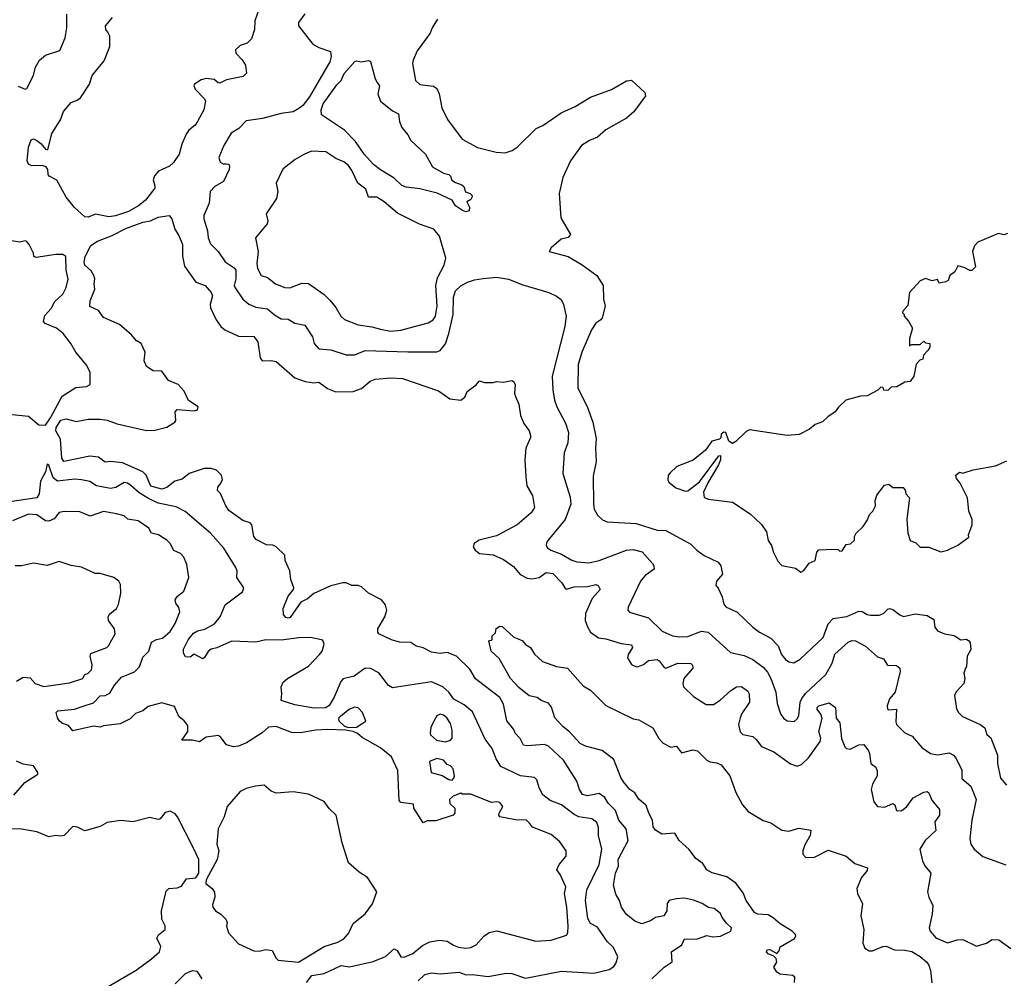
# Model space of a CAD drawing. Extents: x 1966327 to 2147849, y 395140 to 552178.
# Tile 143 of 256: x 2021964 to 2027727, y 482879 to 488492. Entities that reach past the tile are written whole.
import ezdxf

# ---------------------------------------------------------------- set-up
doc = ezdxf.new("R2010")
doc.units = 0

msp = doc.modelspace()

# ---------------------------------------------------------------- linework, layer by layer
at = {"layer": '0CON20XD'}
for points in [[(2023360.6, 488545), (2023339.4, 488485), (2023337.8, 488435), (2023319.8, 488380.2), (2023296, 488355), (2023255, 488341.4), (2023226, 488315), (2023228.8, 488295), (2023266.4, 488256.4), (2023285.6, 488225.6), (2023291.7, 488178.3), (2023271.7, 488158.3), (2023175, 488140), (2023135, 488120), (2023125, 488121.2), (2023102.4, 488142.4), (2023055, 488146.9), (2023025, 488140), (2022986.7, 488115), (2022983.8, 488105), (2022991.2, 488085), (2023045, 488028.8), (2023051.4, 488015), (2023041.8, 487965), (2023004.1, 487895.9), (2022991.4, 487875), (2022954.6, 487845.4), (2022937.7, 487822.3), (2022913.6, 487763.6), (2022898, 487705), (2022863.6, 487655), (2022840.6, 487635), (2022775.8, 487605), (2022752, 487578), (2022744.2, 487555), (2022755, 487520), (2022753.8, 487505), (2022700.9, 487435), (2022658.9, 487401.1), (2022600.7, 487369.3), (2022525, 487344.1), (2022485, 487337.1), (2022406.8, 487353.2), (2022365, 487336)], [(2021955, 488102.5), (2021995, 488085.8), (2022005, 488088), (2022045, 488165.8), (2022056.8, 488213.2), (2022078.9, 488255), (2022115, 488284.6), (2022198.7, 488311.3), (2022229.2, 488385), (2022239.5, 488445), (2022240, 488525)], [(2022365, 487336), (2022345, 487338.1), (2022285, 487393.1), (2022235, 487453.1), (2022181.5, 487551.5), (2022136.7, 487575), (2022130, 487585), (2022128.8, 487615), (2022119.5, 487629.5), (2022095, 487638.6), (2022035, 487635.4), (2022015, 487646.7), (2022007.5, 487665), (2022014.7, 487745.3), (2022030.7, 487789.3), (2022045, 487794), (2022065, 487784.2), (2022087.5, 487767.5), (2022115, 487733.3), (2022129.3, 487730.7), (2022152.5, 487825), (2022202.9, 487905), (2022219.2, 487955), (2022265, 488006.7), (2022299.7, 488020.3), (2022318.8, 488035), (2022372, 488115), (2022388.1, 488165), (2022458.7, 488251.3), (2022491.5, 488335), (2022491.8, 488395), (2022479.2, 488419.2), (2022468.1, 488435), (2022465.8, 488455), (2022506.2, 488505)], [(2023633, 488527), (2023595.7, 488475), (2023595.8, 488455), (2023678.9, 488348.9), (2023715, 488328.1), (2023783.8, 488305), (2023786.2, 488276.2), (2023778.4, 488245), (2023660.7, 488039.3), (2023620.3, 487989.7), (2023598.2, 487971.8), (2023565, 487952.5), (2023495, 487942.5), (2023385, 487913.1), (2023290.3, 487899.7), (2023245.6, 487855), (2023201.9, 487828.1), (2023158.1, 487755), (2023129.6, 487685), (2023137.6, 487657.6), (2023155, 487648.1), (2023172.3, 487647.7), (2023187.5, 487645), (2023192.5, 487635), (2023190, 487615), (2023156.2, 487545), (2023105, 487515.6), (2023078.9, 487485), (2023072.9, 487417.1), (2023041.2, 487345), (2023040.8, 487325), (2023063.3, 487255), (2023066.2, 487215), (2023080, 487180), (2023125.7, 487135), (2023165.8, 487075), (2023218.4, 487038.4), (2023228.8, 487025), (2023229.7, 486975), (2023218.6, 486935), (2023225, 486921.2), (2023270, 486855), (2023305, 486825.5), (2023345, 486809.5), (2023415, 486798.8), (2023454.7, 486764.7), (2023495, 486740.9), (2023535, 486738.2), (2023574.5, 486714.5), (2023632.4, 486702.4), (2023676.9, 486635), (2023686.9, 486595), (2023715, 486564.3), (2023785, 486558.9), (2023875, 486529.4), (2023925, 486530), (2023985, 486555.5), (2024235, 486547.2), (2024405, 486547.8), (2024425, 486554.4), (2024456.5, 486593.5), (2024476.4, 486653.6), (2024500.6, 486765), (2024503.6, 486866.4), (2024514.6, 486905), (2024545, 486933.3), (2024585, 486955.5), (2024625, 486969.4), (2024676.8, 486976.8), (2024754.4, 486984.4), (2024825, 486972.7), (2024909.3, 486939.3), (2025060, 486895), (2025105, 486873.1), (2025132.7, 486852.7), (2025146.5, 486825), (2025163.2, 486755), (2025155.4, 486695), (2025079.5, 486405), (2025083.8, 486325), (2025094.4, 486265), (2025108.2, 486225), (2025159.1, 486129.1), (2025176.1, 486075), (2025172.3, 486015), (2025150.7, 485955), (2025143.6, 485835), (2025185.4, 485695.4), (2025189.1, 485655), (2025156.5, 485565), (2025064.3, 485455), (2025050, 485435), (2025046, 485415), (2025051.7, 485401.7), (2025073.3, 485385), (2025135, 485362.2), (2025195, 485327.5), (2025225, 485317.5), (2025295, 485312.1), (2025355.5, 485325.5), (2025515, 485386.7), (2025555, 485389.1), (2025606.3, 485376.3), (2025667.9, 485307.9), (2025676.2, 485295), (2025678, 485275), (2025625, 485236.7), (2025597.5, 485205), (2025525, 485052.5), (2025523.8, 485035), (2025532.3, 485022.3), (2025645, 484990), (2025725, 484911.9), (2025785, 484883.8), (2025825, 484877.7), (2025875, 484880), (2025955, 484912.5), (2025994, 484905), (2026125, 484786.9), (2026205, 484769.1), (2026255.8, 484745.8), (2026315, 484701.1), (2026341.3, 484671.3), (2026360.8, 484635), (2026390.4, 484555), (2026397.8, 484487.8), (2026416.6, 484426.6), (2026435, 484402), (2026455, 484387.5), (2026496.8, 484383.2), (2026515, 484398), (2026524.4, 484415), (2026532.6, 484495), (2026541.7, 484518.3), (2026563.4, 484546.6), (2026682, 484658), (2026719.7, 484725), (2026735, 484777.8), (2026812.5, 484847.5), (2026835, 484857.3), (2026855, 484855.4), (2026913.6, 484823.6), (2026985, 484762.1), (2027018.8, 484748.8), (2027043.4, 484713.4), (2027095, 484711.1), (2027115.7, 484695), (2027117.8, 484675), (2027087.5, 484555), (2027054.4, 484515), (2027041.4, 484475), (2027044, 484455), (2027050.7, 484450.7), (2027095.7, 484455.7), (2027091.5, 484381.5), (2027095.5, 484365.5), (2027105.8, 484355), (2027145, 484315.7), (2027187.4, 484297.4), (2027245, 484230), (2027294.6, 484194.6), (2027335, 484188.2), (2027405, 484198.9), (2027430, 484185), (2027445.6, 484165.6), (2027477.6, 484097.6), (2027479.2, 484049.2), (2027531.8, 484005), (2027561.3, 483925), (2027536.9, 483805), (2027525.6, 483695.6), (2027530, 483665), (2027551.2, 483635), (2027602.1, 483592.1), (2027735, 483543.8)], [(2024408.6, 488495), (2024377.8, 488445), (2024366.9, 488413.1), (2024290.6, 488309.4), (2024267.1, 488255), (2024263.1, 488235), (2024280, 488135), (2024305, 488112.2), (2024385, 488102.9), (2024405, 488088.8), (2024418.2, 488058.2), (2024435.5, 487975.5), (2024467.6, 487907.6), (2024553, 487793), (2024643.6, 487743.6), (2024753, 487717), (2024805, 487712.9), (2024846.2, 487725), (2024875.7, 487745), (2024986.2, 487853.8), (2025025, 487871.4), (2025133, 487947), (2025215, 487983.1), (2025305, 488038.6), (2025427.2, 488082.8), (2025515.7, 488134.3), (2025545, 488138), (2025622.9, 488065), (2025626, 488045), (2025617.9, 488032.1), (2025557.8, 487952.2), (2025516.2, 487915), (2025395, 487846), (2025345, 487803.1), (2025298.8, 487785), (2025252, 487755), (2025186.9, 487665), (2025142.2, 487567.8), (2025120.6, 487475), (2025132, 487332), (2025187.5, 487235), (2025175, 487217.5), (2025133.6, 487206.4), (2025075, 487156.7), (2025063.8, 487135), (2025175, 487106), (2025256, 487056), (2025342.5, 486995), (2025378, 486935), (2025381.8, 486855), (2025390, 486815), (2025373.8, 486746.2), (2025366.1, 486733.9), (2025335.9, 486714.1), (2025310, 486675), (2025254.8, 486545.2), (2025233.4, 486473.4), (2025231.3, 486335), (2025286.1, 486226.1), (2025318.4, 486135), (2025338.7, 486038.7), (2025333.9, 485983.9), (2025337.9, 485905), (2025320.8, 485819.2), (2025321.5, 485655), (2025325.6, 485625), (2025345, 485591.2), (2025374.2, 485564.2), (2025402.1, 485552.1), (2025572, 485542), (2025695, 485502.7), (2025745, 485501.5), (2025891.7, 485421.7), (2025926.2, 485385), (2025970, 485355), (2026052.5, 485315), (2026067.5, 485295), (2026076.7, 485245), (2026042.5, 485205), (2026038.3, 485178.3), (2026052.5, 485162.5), (2026075, 485112.5), (2026085, 485070), (2026096.7, 485055), (2026163, 485023), (2026255, 484934.2), (2026294.2, 484905), (2026361.1, 484871.1), (2026403.6, 484825), (2026423.6, 484775), (2026445.4, 484745.4), (2026465, 484731.9), (2026495, 484725.7), (2026532.8, 484747.2), (2026666.7, 484875), (2026696, 484954), (2026725, 484986.4), (2026805, 484998.2), (2026875, 485029.2), (2026895, 485027.5), (2026925, 485008.6), (2026944.5, 485004.5), (2026995, 485004.4), (2027020, 485015), (2027045, 485041.2), (2027055, 485043.8), (2027075, 485038), (2027115, 485007.1), (2027137.6, 484997.6), (2027205, 485014), (2027275, 485003.3), (2027315, 484980), (2027320, 484935), (2027335, 484914), (2027377.5, 484895), (2027434.1, 484885.9), (2027471.7, 484861.7), (2027505, 484863.8), (2027520, 484855), (2027526.2, 484845), (2027530, 484805), (2027510, 484765), (2027506, 484705), (2027500, 484695), (2027490, 484665), (2027496, 484635), (2027490, 484605), (2027444.4, 484555.6), (2027434.5, 484535.5), (2027447.7, 484457.7), (2027458.8, 484435), (2027481.2, 484411.2), (2027585, 484365.8), (2027612, 484345), (2027625, 484306), (2027647.3, 484287.3), (2027686.3, 484186.3), (2027687.6, 484137.6), (2027705, 484050), (2027740.3, 484010.3)], [(2024575, 487366.7), (2024555, 487374), (2024515, 487402.5), (2024494.5, 487434.5), (2024406.9, 487476.9), (2024305, 487500.9), (2024225, 487510.4), (2024200.8, 487520.8), (2024155, 487564.5), (2024075, 487612.7), (2024035, 487644.5), (2023980.8, 487705), (2023929, 487779), (2023865.7, 487845.7), (2023731.1, 487935), (2023728, 487965), (2023740.7, 487999.3), (2023819.4, 488110.6), (2023845.2, 488135), (2023863.5, 488176.5), (2023925, 488246.2), (2023935, 488250.5), (2023965, 488244.7), (2024005, 488253.4), (2024018, 488248), (2024043.8, 488145), (2024056.9, 488125), (2024070, 488105), (2024060, 488055), (2024075.6, 488015), (2024145, 487958.5), (2024180.3, 487940.3), (2024186.7, 487895), (2024199.7, 487859.7), (2024235, 487817.6), (2024254, 487784), (2024339.6, 487705), (2024380.6, 487630.6), (2024445, 487593.8), (2024475, 487586.2), (2024486.2, 487575), (2024492.9, 487552.9), (2024515, 487538), (2024552.5, 487525), (2024562.5, 487515), (2024574, 487484), (2024600, 487475), (2024610, 487465), (2024612.5, 487455), (2024605, 487440), (2024580, 487425), (2024597.5, 487395), (2024595, 487372.5), (2024575, 487366.7)], [(2024135, 486667.3), (2024195, 486674.1), (2024355, 486716.4), (2024384.4, 486735), (2024396.6, 486755), (2024406.8, 486815), (2024398.8, 486935), (2024410.2, 486979.8), (2024447.8, 487055), (2024458.5, 487095), (2024420.8, 487225), (2024388, 487265), (2024303.7, 487293.7), (2024175, 487359.5), (2024097.8, 487425), (2024055, 487452.3), (2024005, 487452.5), (2023989.1, 487499.1), (2023942.7, 487535), (2023908.2, 487608.2), (2023887.4, 487637.4), (2023860.2, 487660.2), (2023815, 487680), (2023755, 487717.7), (2023672.1, 487722.1), (2023630, 487705), (2023576.9, 487673.1), (2023505, 487618), (2023497.5, 487605), (2023465.7, 487535), (2023475.4, 487485), (2023466.7, 487445), (2023406.7, 487355), (2023415.6, 487314.4), (2023413, 487297), (2023344, 487215), (2023360, 487135), (2023350.9, 487065), (2023355.6, 487035), (2023378, 486995), (2023415, 486983.1), (2023462, 486945), (2023515, 486923.1), (2023545, 486922.5), (2023615, 486949.5), (2023655, 486946.5), (2023745, 486881.9), (2023778.7, 486848.7), (2023815, 486807.5), (2023844.4, 486755), (2023865, 486736.7), (2023944.7, 486704.7), (2024025, 486694), (2024075, 486679.7), (2024135, 486667.3)], [(2022397.1, 486995), (2022381.3, 487021.3), (2022346, 487055), (2022341.4, 487071.4), (2022346.4, 487105), (2022379.6, 487170.4), (2022418.5, 487195), (2022505, 487228.8), (2022585, 487270), (2022684.1, 487305.9), (2022728.5, 487315), (2022775, 487336), (2022838.8, 487345), (2022854.3, 487325), (2022871.2, 487265), (2022895, 487228.8), (2022916.4, 487175), (2022917.1, 487107.1), (2022928.3, 487048.3), (2022994.6, 486954.6), (2023048.8, 486935), (2023085, 486893.8), (2023091.9, 486875), (2023079.2, 486825), (2023080.8, 486805), (2023114.2, 486735), (2023140.8, 486695), (2023165, 486675.7), (2023245, 486639.1), (2023335, 486637.5), (2023358.1, 486605), (2023372.1, 486512.1), (2023383.8, 486495), (2023435, 486496.9), (2023465, 486490.6), (2023574, 486394), (2023635, 486373.5), (2023685, 486366.5), (2023715, 486368.9), (2023765, 486332.2), (2023813.8, 486313.8), (2023915.2, 486314.8), (2023965, 486332.5), (2024014.7, 486375.3), (2024045, 486387.7), (2024136, 486394), (2024205, 486390.8), (2024415, 486319.2), (2024482.3, 486272.3), (2024545, 486263.3), (2024568.3, 486281.7), (2024583.3, 486315), (2024635.8, 486354.2), (2024655, 486377.5), (2024685, 486367.5), (2024735, 486367.5), (2024755, 486372.5), (2024795, 486370), (2024845, 486380), (2024855, 486373.8), (2024862.9, 486355), (2024860, 486305), (2024865.7, 486285.7), (2024885, 486240), (2024894.3, 486175), (2024915, 486126.7), (2024946, 486085), (2024953.6, 486056.4), (2024953.8, 486045), (2024926.4, 485983.6), (2024921.1, 485915), (2024925.6, 485814.4), (2024932, 485762), (2024965.7, 485705), (2024977.1, 485635), (2024957.1, 485605), (2024875, 485533.3), (2024755, 485469.2), (2024653.8, 485445), (2024623.8, 485425), (2024618, 485405), (2024628.8, 485385), (2024655, 485365.8), (2024735, 485359.4), (2024795, 485331.4), (2024855, 485290), (2024892.9, 485242.9), (2024935, 485221.9), (2024961.3, 485218.7), (2025005, 485225.4), (2025045, 485254.7), (2025085, 485248.9), (2025136.5, 485195), (2025154, 485165), (2025165, 485157.5), (2025209.3, 485170.7), (2025287.6, 485172.4), (2025335.7, 485185.7), (2025349.5, 485179.5), (2025361.2, 485155), (2025315, 485102.2), (2025275.7, 485015.7), (2025274.4, 484975), (2025286.3, 484936.3), (2025305.6, 484905), (2025352.4, 484872.4), (2025395, 484867.3), (2025485, 484839.5), (2025545, 484832.5), (2025550.6, 484815), (2025525.6, 484775), (2025521.4, 484755), (2025545, 484716), (2025573.2, 484703.2), (2025585, 484704.3), (2025615, 484715.5), (2025645, 484739.4), (2025695, 484745.7), (2025707.5, 484737.5), (2025735, 484698), (2025745, 484694.3), (2025815, 484724.5), (2025892, 484722), (2025902, 484712), (2025902.9, 484695), (2025851.1, 484635), (2025844.3, 484605), (2025850, 484585), (2025908.6, 484528.6), (2025982.6, 484482.6), (2026025, 484481.4), (2026062.9, 484507.1), (2026125.6, 484565), (2026158.8, 484585), (2026187.9, 484587.9), (2026225, 484561.2), (2026234.3, 484544.3), (2026236.2, 484495), (2026190.7, 484429.3), (2026180.4, 484405), (2026171.8, 484365), (2026181.2, 484321.2), (2026196.6, 484306.6), (2026255, 484294.5), (2026275, 484278.1), (2026305.4, 484235.4), (2026378, 484205), (2026475, 484134.4), (2026515, 484120.8), (2026538.9, 484131.1), (2026580.4, 484169.6), (2026650, 484265), (2026653.8, 484285), (2026641.4, 484325), (2026661.1, 484401.1), (2026652.5, 484425), (2026630.8, 484455), (2026630.9, 484465), (2026641.2, 484475), (2026701.7, 484491.7), (2026738, 484465), (2026742.7, 484402.7), (2026763.8, 484375), (2026773.9, 484283.9), (2026792.9, 484235), (2026803.6, 484223.6), (2026825, 484221.4), (2026875, 484245.8), (2026905, 484248.8), (2026931.3, 484211.3), (2026938.6, 484195), (2026945, 484136.7), (2026974.5, 484115), (2026983.5, 484093.5), (2026982.9, 484065), (2026954.4, 484015), (2026946.9, 483985), (2026962.4, 483912.4), (2026984.2, 483884.2), (2027025, 483880.9), (2027075, 483902), (2027086.2, 483895), (2027095, 483862), (2027125, 483860), (2027156.9, 483885), (2027193.6, 483936.4), (2027255, 483968.2), (2027275, 483971.9), (2027285.3, 483965.3), (2027302.8, 483922.8), (2027347.2, 483867.2), (2027346.8, 483835), (2027321.1, 483795), (2027326.7, 483745), (2027264.5, 483685.5), (2027232.5, 483635), (2027248, 483565), (2027264, 483535), (2027296.9, 483495), (2027276.9, 483385), (2027284.4, 483355), (2027308.9, 483305), (2027304.4, 483254.4), (2027286.2, 483175), (2027293.3, 483155), (2027326.4, 483116.4), (2027395, 483086), (2027450, 483105), (2027484.1, 483105.9), (2027565, 483066.7), (2027622.5, 483085), (2027655, 483105.8), (2027695, 483104), (2027764.3, 483054.3)], [(2027745, 487240), (2027725, 487232.5), (2027695, 487240), (2027683, 487237), (2027571.7, 487188.3), (2027551.7, 487168.3), (2027540, 487135), (2027557.5, 487045), (2027537, 487023), (2027525, 487022.5), (2027491.7, 487041.7), (2027455, 487050), (2027437.5, 487015), (2027407.5, 486995), (2027397.5, 486965), (2027385, 486957.5), (2027345, 486950), (2027335, 486970), (2027305, 486962.5), (2027265, 486976.7), (2027235, 486962), (2027172, 486895), (2027161.7, 486818.3), (2027132.5, 486785), (2027130, 486775), (2027140, 486765), (2027140, 486755), (2027167, 486727), (2027190, 486685), (2027172.5, 486625), (2027171.7, 486581.7), (2027185, 486590), (2027235, 486590), (2027255, 486610), (2027265, 486600), (2027290, 486595), (2027290, 486575), (2027280, 486555), (2027253, 486527), (2027250, 486505), (2027231.7, 486498.3), (2027210, 486475), (2027197.5, 486405), (2027175, 486372.5), (2027145, 486370), (2027097, 486343), (2027065, 486340), (2027045, 486320), (2027021.7, 486321.7), (2027018.3, 486338.3), (2027005, 486340), (2026987, 486323), (2026925, 486290), (2026885, 486287.5), (2026800, 486265), (2026757, 486223), (2026737.5, 486195), (2026693.9, 486166.1), (2026663.6, 486136.4), (2026619.3, 486120.7), (2026586.1, 486093.9), (2026526.4, 486063.6), (2026455, 486056.7), (2026235, 486090), (2026215, 486080), (2026155, 486022), (2026135, 486010), (2026113.9, 486023.9), (2026097.5, 486075), (2026085, 486077.5), (2026070, 486065), (2026067, 486043), (2026060, 486035), (2026015, 486023.3), (2025977.7, 485972.3), (2025905, 485913.3), (2025810, 485875), (2025770.7, 485839.3), (2025760, 485825), (2025757.5, 485795), (2025763.6, 485783.6), (2025805, 485750), (2025861.7, 485731.7), (2025875, 485734.2), (2025942.2, 485785), (2026055, 485937.5), (2026065, 485940), (2026066, 485915), (2026054, 485885), (2025990.6, 485779.4), (2025965.9, 485725.9), (2025970, 485695), (2025995, 485684.2), (2026135, 485667.5), (2026239.1, 485599.1), (2026305.7, 485535.7), (2026335, 485493.3), (2026345, 485442.5), (2026363.9, 485413.9), (2026375, 485372.5), (2026400.9, 485320.9), (2026425, 485296.7), (2026505, 485280), (2026535, 485257.5), (2026553, 485267), (2026585, 485310), (2026620, 485325), (2026630, 485375), (2026641.7, 485388.3), (2026725, 485392.5), (2026755, 485390), (2026765, 485380), (2026778.3, 485381.7), (2026801.7, 485418.3), (2026827, 485423), (2026850, 485445), (2026850, 485465), (2026860, 485485), (2026900, 485525), (2026926.1, 485563.9), (2026937.5, 485595), (2026956.7, 485615), (2026972.5, 485645), (2026970, 485675), (2026981.7, 485708.3), (2027025, 485766.7), (2027051.7, 485771.7), (2027075, 485752.5), (2027135, 485752.5), (2027147, 485737), (2027150, 485715), (2027171.7, 485691.7), (2027156.7, 485565), (2027162, 485485), (2027175, 485443.3), (2027208.3, 485428.3), (2027235, 485402.5), (2027285, 485402.5), (2027355, 485375.8), (2027395, 485386.7), (2027455, 485415.8), (2027518.3, 485461.7), (2027517.5, 485475), (2027538, 485535), (2027538.8, 485565), (2027520, 485615), (2027511.7, 485691.7), (2027468.9, 485778.9), (2027447.5, 485805), (2027442.5, 485825), (2027465, 485842.5), (2027485, 485837.5), (2027545, 485856.2), (2027675, 485878.8), (2027741.2, 485908.8)], [(2021825, 486189.2), (2022015, 486170), (2022075, 486118.8), (2022115, 486117.5), (2022145, 486160.8), (2022211.9, 486288.1), (2022292.4, 486337.6), (2022355.5, 486344.5), (2022376.2, 486355), (2022375.5, 486425.5), (2022356.7, 486466.7), (2022292, 486545), (2022263.8, 486595), (2022217.5, 486655), (2022179.2, 486685), (2022112.4, 486712.4), (2022103.1, 486725), (2022110.4, 486759.6), (2022148.9, 486801.1), (2022168.5, 486841.5), (2022215.3, 486884.7), (2022235.3, 486924.7), (2022247.1, 486972.9), (2022236.6, 487025), (2022232.9, 487105), (2022217.1, 487117.1), (2022175, 487117.2), (2022059.4, 487099.4), (2022046.7, 487105), (2022043.8, 487125), (2022020, 487175), (2022005, 487192.5), (2021995, 487196.2), (2021965, 487188.8), (2021915, 487198)], [(2025664.2, 482875), (2025735.8, 482945), (2025782.9, 482975), (2025778.8, 483035), (2025840, 483075), (2025855, 483110), (2025925, 483108.9), (2025985, 483128.8), (2026021.2, 483121.2), (2026065, 483125.8), (2026126.2, 483155), (2026130, 483175), (2026100.9, 483200.9), (2026076, 483236), (2026065, 483257.5), (2026028.3, 483288.3), (2025995, 483294.3), (2025957.6, 483317.6), (2025906.7, 483336.7), (2025855, 483347.7), (2025805.5, 483344.5), (2025766, 483334), (2025752.9, 483317.1), (2025751.4, 483275), (2025734.3, 483245.7), (2025685.3, 483234.7), (2025655, 483215.4), (2025605, 483198.2), (2025565, 483214.5), (2025514.3, 483255), (2025486, 483295), (2025474, 483335), (2025452.5, 483372.5), (2025440, 483425), (2025451.5, 483495), (2025469.2, 483535), (2025467.2, 483575), (2025524.8, 483685), (2025513.3, 483753.3), (2025471.2, 483805), (2025450.8, 483860.8), (2025408.8, 483905), (2025388.1, 483938.1), (2025355, 483960.5), (2025286.9, 483946.9), (2025258.8, 483955), (2025240.8, 483985), (2025223.9, 484033.9), (2025146.6, 484156.6), (2025058.5, 484238.5), (2025035, 484247.8), (2024935, 484240), (2024912.5, 484245), (2024893.6, 484283.6), (2024863.9, 484313.9), (2024856, 484336), (2024815, 484387.5), (2024795.6, 484485), (2024775, 484522.9), (2024632.4, 484632.4), (2024599.1, 484689.1), (2024519.5, 484765), (2024465, 484786.5), (2024425, 484780), (2024375, 484788.4), (2024325, 484813.6), (2024285, 484822.9), (2024252.5, 484845), (2024186.9, 484846.9), (2024140.3, 484860.3), (2024066.7, 484896.7), (2024059.7, 484905), (2024059.1, 484925), (2024101.8, 484995), (2024113.1, 485035), (2024104.5, 485065), (2024082.2, 485095), (2024004.8, 485134.8), (2023965, 485171.1), (2023945, 485178.4), (2023908.6, 485178.6), (2023875, 485194.5), (2023855, 485195.5), (2023785, 485177.5), (2023685, 485131.9), (2023648.5, 485101.5), (2023609.6, 485080.4), (2023547.5, 484992.5), (2023535, 484987.1), (2023520.7, 484990.7), (2023508.6, 485008.6), (2023506, 485045), (2023534.3, 485115.7), (2023566, 485155), (2023567.7, 485165), (2023551.4, 485215), (2023545.5, 485265), (2023517.3, 485325), (2023515, 485357.5), (2023465, 485406), (2023445, 485415.8), (2023407.7, 485417.7), (2023348.3, 485448.3), (2023334, 485465), (2023323.3, 485535), (2023312.5, 485545), (2023270.3, 485560.3), (2023188.8, 485618.8), (2023170, 485645), (2023138.3, 485718.3), (2023122.5, 485735), (2023124, 485755), (2023137.8, 485772.2), (2023151.7, 485798.3), (2023144.5, 485825), (2023115, 485853.8), (2023085, 485864.6), (2023044.4, 485864.4), (2022955.7, 485835), (2022915, 485801.8), (2022871.1, 485788.9), (2022825, 485752.3), (2022795, 485742.1), (2022731.1, 485761.1), (2022704.3, 485824.3), (2022683.6, 485845), (2022565, 485896.3), (2022494.6, 485905.4), (2022465, 485901.2), (2022425, 485930), (2022375, 485936.8), (2022222.5, 485905), (2022211, 485925), (2022203.5, 486035), (2022174.9, 486085.1), (2022177.3, 486105), (2022205, 486147.2), (2022235, 486154.6), (2022295, 486138.8), (2022365, 486152.5), (2022435, 486152.5), (2022475, 486147.5), (2022533.6, 486126.4), (2022705, 486086.5), (2022755, 486087.5), (2022825, 486106.5), (2022872.5, 486135), (2022876.9, 486145), (2022874.2, 486195), (2022885, 486208.8), (2022985, 486201.2), (2023005, 486207.5), (2023008.8, 486225), (2022952.3, 486262.3), (2022927, 486317), (2022892, 486355), (2022835, 486379.1), (2022795, 486434), (2022745, 486436.5), (2022705, 486460.6), (2022693.2, 486495), (2022699.1, 486545), (2022675, 486595.5), (2022645, 486613.1), (2022617.3, 486647.3), (2022547.9, 486707.9), (2022455, 486748), (2022425, 486788.8), (2022375, 486813.3), (2022376.2, 486845), (2022403.3, 486915), (2022398.8, 486945), (2022404, 486975), (2022397.1, 486995)], [(2024296.5, 482865), (2024335, 482900.8), (2024375, 482912), (2024425, 482905.7), (2024535.4, 482915.4), (2024575, 482900), (2024615, 482901.1), (2024705, 482890), (2024811.2, 482908.8), (2024845, 482906.5), (2024925, 482879.5), (2025135, 482920), (2025325, 482910), (2025415, 482931.1), (2025441.2, 482948.8), (2025455, 482970), (2025464.5, 483005), (2025440, 483060), (2025402.5, 483095), (2025345, 483177.5), (2025305, 483200.8), (2025289.2, 483229.2), (2025274.8, 483334.8), (2025283.2, 483396.8), (2025354.7, 483545), (2025371.1, 483635), (2025351.3, 483715), (2025351.7, 483761.7), (2025341.8, 483791.8), (2025313.1, 483813.1), (2025236.9, 483825), (2025208.7, 483838.7), (2025135, 483894.7), (2025069.5, 483919.5), (2025025, 483953.1), (2025003.8, 483995), (2024990.5, 484040.5), (2024976.2, 484055), (2024895, 484064.1), (2024779.4, 484119.4), (2024752.8, 484165), (2024730, 484225), (2024688.5, 484278.5), (2024615, 484440), (2024565, 484480), (2024503.9, 484513.9), (2024474.8, 484555), (2024441, 484585), (2024375, 484614.8), (2024145, 484580.5), (2024122.6, 484592.6), (2024065, 484667.7), (2024017.9, 484692.1), (2023985, 484694.2), (2023922.1, 484647.9), (2023857.1, 484632.9), (2023843.8, 484616.2), (2023805, 484524.5), (2023775, 484476.9), (2023755, 484462.5), (2023685, 484460), (2023575, 484480), (2023493.8, 484505), (2023498.8, 484545), (2023493.3, 484585), (2023505, 484612.5), (2023530.8, 484635), (2023653.4, 484706.6), (2023719.2, 484775), (2023734, 484795), (2023746.2, 484835), (2023738.3, 484858.3), (2023665, 484874), (2023597.7, 484872.3), (2023495, 484859.2), (2023405, 484860.8), (2023345, 484847.1), (2023205, 484854), (2023116.7, 484813.3), (2023084.7, 484805.3), (2023066.6, 484793.4), (2023045, 484756.7), (2023035, 484750), (2022985, 484776.2), (2022960.8, 484759.2), (2022935, 484760.8), (2022921.8, 484781.8), (2022923.2, 484806.8), (2022949.2, 484860.8), (2022980.6, 484899.4), (2023005, 484914.4), (2023047.6, 484922.4), (2023103.3, 484955), (2023137.5, 484995), (2023165.8, 485065), (2023268.8, 485141.2), (2023275.4, 485165), (2023234.2, 485225), (2023236.2, 485265), (2023228.8, 485285), (2023157.9, 485397.9), (2023080, 485485), (2022932.4, 485612.4), (2022879.8, 485639.8), (2022775, 485661.7), (2022717.6, 485687.6), (2022662.3, 485722.3), (2022613.7, 485763.7), (2022595, 485778.1), (2022575, 485782.9), (2022526.6, 485753.4), (2022495, 485747.1), (2022412.8, 485762.8), (2022375, 485787.8), (2022325, 485797.5), (2022285, 485800.8), (2022185, 485790.8), (2022160.3, 485810.3), (2022135, 485883.3), (2022125, 485890), (2022114.3, 485845), (2022085, 485790.8), (2022076.9, 485715), (2022065, 485692.4), (2021893, 485667)], [(2023642.7, 482855), (2023674.3, 482895), (2023745, 482907), (2023845, 482954.4), (2023895, 482946.5), (2024033.4, 482976.6), (2024105, 483006.7), (2024155, 483052.5), (2024172.8, 483042.8), (2024195, 483004.2), (2024215, 483002.9), (2024264, 483025), (2024321.7, 483071.7), (2024365, 483093.1), (2024421.7, 483101.7), (2024465.6, 483095.6), (2024502.1, 483072.1), (2024531.3, 483061.3), (2024575, 483055.6), (2024605, 483059.4), (2024635.6, 483074.4), (2024681.2, 483125), (2024712.4, 483147.6), (2024757.3, 483157.3), (2024985, 483095.7), (2025075, 483102.3), (2025165, 483130.8), (2025172.2, 483145), (2025173.3, 483185), (2025167.1, 483295), (2025152.2, 483375), (2025161.3, 483415), (2025127.6, 483487.6), (2025107.5, 483515), (2025121.8, 483545), (2025161.8, 483595), (2025162.4, 483625), (2025125, 483677.9), (2025075, 483720.9), (2024964.4, 483764.4), (2024947, 483787), (2024930, 483805), (2024865, 483806.9), (2024773.9, 483823.9), (2024767.5, 483835), (2024770, 483845), (2024792.5, 483885), (2024775, 483907.5), (2024755, 483912.5), (2024725, 483907.5), (2024605, 483957.5), (2024555, 483957.5), (2024545, 483962.5), (2024500, 483945), (2024480, 483925), (2024481.7, 483901.7), (2024510, 483875), (2024510, 483845), (2024500, 483835), (2024399.3, 483800.7), (2024348.3, 483801.7), (2024325, 483790), (2024270, 483875), (2024268.3, 483898.3), (2024195, 483907.5), (2024185, 483920), (2024177.5, 484095), (2024140, 484175), (2024075, 484228), (2023969.1, 484289.1), (2023941.5, 484311.5), (2023915, 484324), (2023872, 484332), (2023765.3, 484335.3), (2023698, 484332), (2023605, 484317.1), (2023555, 484318.6), (2023465, 484352.5), (2023420.9, 484349.1), (2023383.1, 484316.9), (2023291.3, 484258.7), (2023245, 484238), (2023215, 484233.8), (2023175, 484246.7), (2023136.2, 484295), (2023125, 484300), (2023055, 484290), (2023015.9, 484264.1), (2022975, 484274.2), (2022913, 484273), (2022948.8, 484325), (2022948.3, 484358.3), (2022926.4, 484386.4), (2022895, 484412.5), (2022870.8, 484470.8), (2022795, 484492.9), (2022715, 484471.2), (2022685.2, 484444.8), (2022640.8, 484429.2), (2022611, 484399), (2022551.5, 484368.5), (2022455, 484357.3), (2022435, 484348.7), (2022395, 484354.7), (2022275, 484327.9), (2022248.6, 484358.6), (2022215, 484371.2), (2022196.9, 484385), (2022184.3, 484405), (2022177.5, 484435), (2022186.7, 484445), (2022285, 484454.1), (2022335, 484472.5), (2022395, 484492.3), (2022435, 484533.6), (2022465, 484534.2), (2022492, 484548), (2022519.6, 484595), (2022558.7, 484641.3), (2022635, 484673.6), (2022665, 484702.7), (2022685, 484759.6), (2022720, 484795), (2022735, 484847.1), (2022765, 484863.1), (2022798.8, 484871.2), (2022845, 484909.2), (2022873.4, 484956.6), (2022901.5, 485025), (2022895, 485050), (2022877.1, 485075), (2022874.4, 485095.6), (2022886.2, 485115), (2022924.2, 485145.8), (2022953.8, 485225), (2022942, 485302), (2022923.8, 485345), (2022905, 485366), (2022865, 485384), (2022845.4, 485425), (2022825, 485444.5), (2022776.4, 485476.4), (2022735.8, 485485), (2022719.5, 485515), (2022656.8, 485556.8), (2022596.5, 485566.5), (2022575, 485587.8), (2022530.7, 485599.3), (2022455, 485611.5), (2022375.6, 485585.6), (2022315, 485610.5), (2022225, 485612.2), (2022195, 485605.6), (2022165, 485568.9), (2022135, 485555.6), (2022115, 485558.5), (2022065, 485592.3), (2022015, 485596.2), (2021921.5, 485558.5)], [(2021945, 484619.4), (2021985, 484642.5), (2022025, 484637.5), (2022055, 484604.5), (2022105, 484588.1), (2022255, 484608.6), (2022332.5, 484635), (2022342.5, 484655), (2022365, 484666.2), (2022383.8, 484685), (2022388, 484715), (2022376.2, 484765), (2022379.5, 484780.5), (2022473.4, 484816.6), (2022484.2, 484825.8), (2022522, 484895), (2022518.1, 484925), (2022484.2, 484975), (2022480.8, 484995), (2022489.1, 485010.9), (2022531.2, 485045), (2022542.5, 485067.5), (2022556, 485135), (2022553.3, 485185), (2022543.3, 485205), (2022515, 485226.7), (2022455, 485243.3), (2022435, 485250), (2022405, 485248.8), (2022325.8, 485285.8), (2022265, 485295.7), (2022195, 485318.6), (2022125, 485296), (2022045, 485310), (2021975, 485294.2), (2021936.4, 485293.6)], [(2026499.2, 482855), (2026500, 482885), (2026490, 482895), (2026415, 482902.5), (2026396.2, 482915), (2026377.5, 482945), (2026396.1, 482973.9), (2026391.2, 482995), (2026378, 483008), (2026345, 483021.9), (2026334.3, 483035), (2026338.8, 483045), (2026355, 483048.6), (2026395, 483023.3), (2026409.5, 483040.5), (2026415, 483062.5), (2026497.9, 483112.1), (2026506.2, 483125), (2026504, 483135), (2026486, 483155), (2026415, 483197.3), (2026373.5, 483233.5), (2026345, 483250.6), (2026285, 483255.4), (2026265, 483264.5), (2026215.5, 483335), (2026199.1, 483379.1), (2026155.8, 483435.8), (2026103.1, 483473.1), (2026017.2, 483497.2), (2025986.2, 483515), (2025961.7, 483551.7), (2025920.5, 483580.5), (2025883, 483633), (2025823.3, 483685), (2025798.3, 483728.3), (2025723, 483723), (2025685, 483746.7), (2025672.5, 483765), (2025668.1, 483805), (2025645.8, 483845), (2025631.2, 483891.2), (2025587.9, 483927.9), (2025564.5, 483964.5), (2025535.4, 483985.4), (2025498.8, 484028.8), (2025482.7, 484055), (2025440.4, 484160.4), (2025372.3, 484212.3), (2025275, 484237.5), (2025245, 484253.3), (2025182.7, 484322.7), (2025145, 484352.2), (2025096, 484405), (2025075.7, 484465.7), (2025059.7, 484489.7), (2025016.1, 484506.1), (2024992.5, 484522.5), (2024945, 484533.8), (2024885, 484580.8), (2024835.8, 484635), (2024770.8, 484750.8), (2024724.3, 484794.3), (2024710, 484855), (2024728.3, 484861.7), (2024730, 484885), (2024748.3, 484901.7), (2024753, 484927), (2024775, 484940), (2024788.3, 484938.3), (2024856.4, 484876.4), (2024905, 484857.5), (2024923.6, 484833.6), (2024953.3, 484815), (2024977.6, 484777.6), (2025024.4, 484734.4), (2025105, 484704.3), (2025170, 484695), (2025261.7, 484591.7), (2025305, 484566), (2025395, 484476.7), (2025555, 484398.8), (2025588.3, 484391.7), (2025670, 484345), (2025705, 484282.5), (2025730, 484255), (2025775, 484232.5), (2025808.3, 484238.3), (2025838.3, 484198.3), (2025903.9, 484216.1), (2025931.7, 484211.7), (2025985, 484155.8), (2026005, 484146.9), (2026045, 484141.5), (2026069.3, 484129.3), (2026120.6, 484065), (2026155, 483966.2), (2026194.4, 483895), (2026228, 483855), (2026315, 483802.2), (2026359.7, 483789.7), (2026425, 483745.5), (2026465, 483740.6), (2026525, 483758), (2026595, 483746.7), (2026591.4, 483715), (2026559.3, 483660.7), (2026547.1, 483625), (2026548, 483605), (2026565, 483586), (2026615, 483587.5), (2026695, 483630), (2026800.8, 483595), (2026851.7, 483551.7), (2026925.8, 483525), (2026925, 483510), (2026891.6, 483468.4), (2026864.6, 483404.6), (2026867.5, 483375), (2026896.9, 483315), (2026887.9, 483245), (2026903.8, 483165), (2026899.2, 483085), (2026910.8, 483055), (2026935, 483040.6), (2026955, 483040), (2027015, 483065.8), (2027035, 483068), (2027085, 483046.2), (2027145, 483044.7), (2027185, 483036.7), (2027235, 483007.5), (2027272.2, 482975), (2027285, 482955.7), (2027294.7, 482925), (2027302.7, 482852.7)], [(2023887.7, 484347.7), (2023935, 484350), (2023990, 484385), (2023970, 484435), (2023945, 484462), (2023925, 484465.8), (2023894.4, 484455.6), (2023832.5, 484405), (2023829.2, 484395), (2023834, 484385), (2023865.7, 484355.7), (2023887.7, 484347.7)], [(2024455, 484262.9), (2024485, 484274.3), (2024494.3, 484285), (2024495, 484332.5), (2024485, 484370), (2024464.3, 484404.3), (2024445, 484420), (2024423.9, 484426.1), (2024405, 484416.7), (2024397.3, 484402.7), (2024370.8, 484349.2), (2024366.2, 484315), (2024368.8, 484305), (2024402.6, 484272.6), (2024455, 484262.9)], [(2024495, 484040), (2024505, 484050), (2024508, 484065), (2024500, 484105), (2024485, 484122.5), (2024465, 484130), (2024445, 484156.4), (2024405, 484166.2), (2024361.7, 484148.3), (2024372.5, 484085), (2024436.4, 484066.4), (2024475, 484042.5), (2024495, 484040)], [(2021929.3, 483950.7), (2021993.6, 484026.4), (2022070, 484075), (2022070, 484085), (2022045, 484122.5), (2021985, 484133.8), (2021945, 484151.2)], [(2023595, 482973.9), (2023745, 483064.6), (2023825, 483090), (2023860.2, 483109.8), (2023888.6, 483141.4), (2023915, 483200), (2023985, 483255.7), (2024028.6, 483315), (2024054.2, 483385), (2023999.8, 483469.8), (2023950, 483500), (2023888, 483555), (2023852.1, 483672.1), (2023815.7, 483835), (2023775, 483874), (2023745, 483914), (2023655, 483958.1), (2023565, 483970), (2023465, 483962.5), (2023435, 483974.4), (2023395, 484010.6), (2023344, 484004), (2023289.1, 483990.9), (2023255, 483972.5), (2023178.8, 483885), (2023160.6, 483825), (2023124.8, 483755), (2023118.4, 483665), (2023129.4, 483625), (2023120, 483575), (2023055.7, 483455), (2023053.8, 483435), (2023090.8, 483405), (2023104.2, 483384.2), (2023105.7, 483354.3), (2023091.7, 483308.3), (2023094, 483295), (2023110, 483275), (2023141.2, 483255), (2023171.2, 483225), (2023177.5, 483205), (2023173.6, 483183.6), (2023186.7, 483145), (2023245, 483081.2), (2023335, 483040), (2023365, 483038.8), (2023405, 483047.5), (2023441.7, 483041.7), (2023465, 482996.2), (2023476.7, 482985), (2023595, 482973.9)], [(2022353.9, 482756.1), (2022645, 482927.1), (2022735, 482992.9), (2022782, 483035), (2022789.4, 483065), (2022766, 483115), (2022775.8, 483134.2), (2022815.8, 483165), (2022815.7, 483185.7), (2022796, 483225), (2022794.4, 483275), (2022821.7, 483388.3), (2022836.1, 483403.9), (2022885, 483408), (2022910.7, 483419.3), (2022939.3, 483460.7), (2022995, 483467.5), (2023012.2, 483495), (2023012, 483575), (2022979.2, 483645), (2022886.9, 483825), (2022872.8, 483842.8), (2022845, 483857.5), (2022815, 483849.2), (2022785, 483812.5), (2022775, 483808.6), (2022725, 483820), (2022625.9, 483795.9), (2022555, 483802.5), (2022475, 483791.2), (2022435, 483767.1), (2022345, 483742.5), (2022303, 483763), (2022275, 483768.1), (2022225, 483715.7), (2022205, 483710.8), (2022175, 483714.2), (2022135, 483706.5), (2022065, 483737.5), (2021975, 483753.1), (2021805, 483756.7)], [(2022872.9, 482847.1), (2022935, 482907.9), (2022975, 482925.6), (2023001.3, 482921.3), (2023030, 482875)]]:
    msp.add_lwpolyline(points, dxfattribs=at)

doc.saveas('drawing.dxf')
